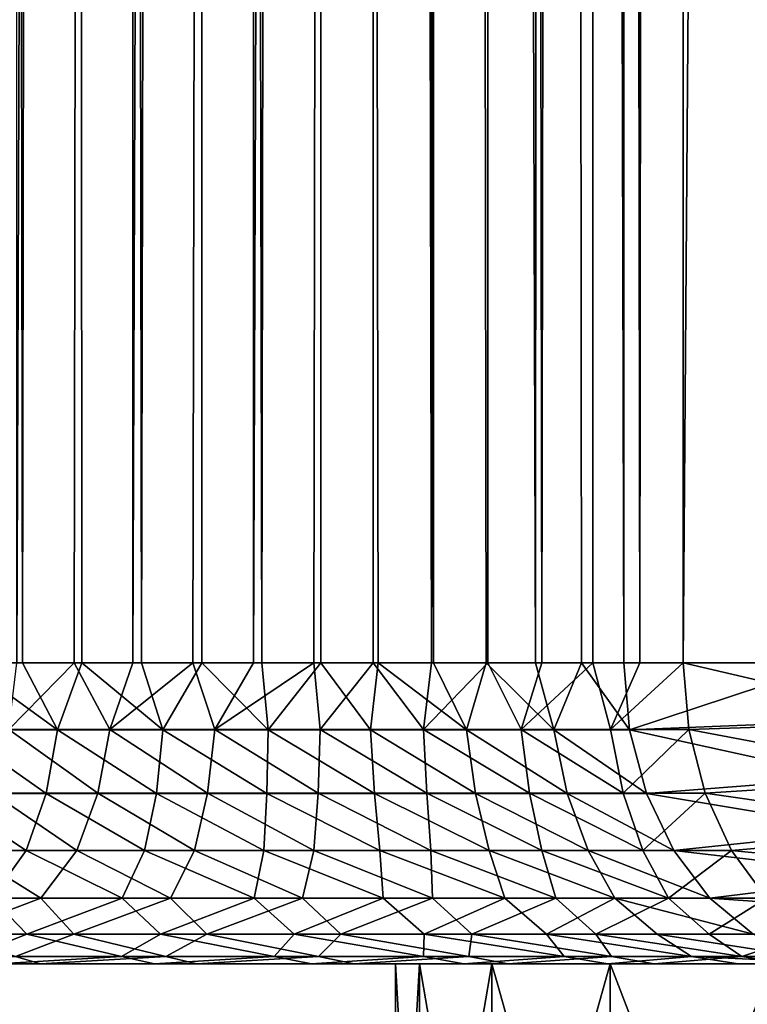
# Model space of a CAD drawing. Header units: millimetres. Extents: x -272 to -228, y -64 to 39.
# Tile 17 of 245: x -254.22 to -253.02, y -61.57 to -59.93. Entities that reach past the tile are written whole.
import ezdxf

# ---------------------------------------------------------------- set-up
doc = ezdxf.new("R2010")
doc.units = ezdxf.units.MM
doc.header["$LTSCALE"] = 26.699852
for name, color, linetype in [('129', 7, 'CONTINUOUS'), ('130', 7, 'CONTINUOUS'), ('137', 7, 'CONTINUOUS'), ('138', 7, 'CONTINUOUS'), ('242', 7, 'CONTINUOUS'), ('243', 7, 'CONTINUOUS'), ('253', 7, 'CONTINUOUS'), ('254', 7, 'CONTINUOUS'), ('393', 7, 'CONTINUOUS'), ('395', 7, 'CONTINUOUS')]:
    doc.layers.add(name, color=color, linetype=linetype)

msp = doc.modelspace()

# ---------------------------------------------------------------- linework, layer by layer
at = {"layer": '129', "color": 31, "linetype": 'Continuous', "true_color": 0xffba99}
for points in [[(-252.1308, -61.5, 8.4582), (-254.8759, -61.5, 4.3382), (-252.3747, -61.5, 8.0849), (-252.1308, -61.5, 8.4582)], [(-254.8759, -61.5, 4.3382), (-252.1308, -61.5, 8.4582), (-254.0001, -61.5, 8.7256), (-254.8759, -61.5, 4.3382)], [(-252.3747, -61.5, 8.0849), (-254.8759, -61.5, 4.3382), (-252.5538, -61.5, 7.6765), (-252.3747, -61.5, 8.0849)], [(-252.5538, -61.5, 7.6765), (-254.8759, -61.5, 4.3382), (-252.6632, -61.5, 7.2442), (-252.5538, -61.5, 7.6765)], [(-252.6632, -61.5, 7.2442), (-254.8759, -61.5, 4.3382), (-252.7, -61.5, 6.8), (-252.6632, -61.5, 7.2442)], [(-252.7, -61.5, 6.8), (-254.8759, -61.5, 4.3382), (-252.6632, -61.5, 6.3558), (-252.7, -61.5, 6.8)], [(-252.6632, -61.5, 6.3558), (-254.8759, -61.5, 4.3382), (-254.6696, -61.5, 4.4983), (-252.6632, -61.5, 6.3558)], [(-254.2602, -61.5, 8.7522), (-254.8759, -61.5, 4.3382), (-254.0001, -61.5, 8.7256), (-254.2602, -61.5, 8.7522)], [(-252.5538, -61.5, 5.9235), (-252.6632, -61.5, 6.3558), (-254.6696, -61.5, 4.4983), (-252.5538, -61.5, 5.9235)], [(-254.4378, -61.5, 4.6205), (-252.5538, -61.5, 5.9235), (-254.6696, -61.5, 4.4983), (-254.4378, -61.5, 4.6205)], [(-252.3747, -61.5, 5.5151), (-252.5538, -61.5, 5.9235), (-254.4378, -61.5, 4.6205), (-252.3747, -61.5, 5.5151)], [(-254.1889, -61.5, 4.7005), (-252.3747, -61.5, 5.5151), (-254.4378, -61.5, 4.6205), (-254.1889, -61.5, 4.7005)], [(-252.1308, -61.5, 5.1418), (-252.3747, -61.5, 5.5151), (-254.1889, -61.5, 4.7005), (-252.1308, -61.5, 5.1418)], [(-253.9297, -61.5, 4.736), (-252.1308, -61.5, 5.1418), (-254.1889, -61.5, 4.7005), (-253.9297, -61.5, 4.736)], [(-252.1308, -61.5, 8.4582), (-251.8288, -61.5, 8.7864), (-254.0001, -61.5, 8.7256), (-252.1308, -61.5, 8.4582)], [(-254.0001, -61.5, 8.7256), (-251.8288, -61.5, 8.7864), (-253.7395, -61.5, 8.7447), (-254.0001, -61.5, 8.7256)], [(-251.8288, -61.5, 4.8136), (-252.1308, -61.5, 5.1418), (-253.9297, -61.5, 4.736), (-251.8288, -61.5, 4.8136)], [(-253.6682, -61.5, 4.7259), (-251.8288, -61.5, 4.8136), (-253.9297, -61.5, 4.736), (-253.6682, -61.5, 4.7259)], [(-253.7395, -61.5, 8.7447), (-251.8288, -61.5, 8.7864), (-253.4862, -61.5, 8.8086), (-253.7395, -61.5, 8.7447)], [(-253.4127, -61.5, 4.6706), (-251.8288, -61.5, 4.8136), (-253.6682, -61.5, 4.7259), (-253.4127, -61.5, 4.6706)], [(-251.8288, -61.5, 8.7864), (-251.4769, -61.5, 9.0603), (-253.4862, -61.5, 8.8086), (-251.8288, -61.5, 8.7864)], [(-253.4862, -61.5, 8.8086), (-251.4769, -61.5, 9.0603), (-253.2473, -61.5, 8.9158), (-253.4862, -61.5, 8.8086)], [(-253.1704, -61.5, 4.5716), (-251.8288, -61.5, 4.8136), (-253.4127, -61.5, 4.6706), (-253.1704, -61.5, 4.5716)], [(-253.2473, -61.5, 8.9158), (-251.4769, -61.5, 9.0603), (-253.0311, -61.5, 9.0625), (-253.2473, -61.5, 8.9158)], [(-251.4769, -61.5, 4.5397), (-251.8288, -61.5, 4.8136), (-253.1704, -61.5, 4.5716), (-251.4769, -61.5, 4.5397)], [(-252.9487, -61.5, 4.4318), (-251.4769, -61.5, 4.5397), (-253.1704, -61.5, 4.5716), (-252.9487, -61.5, 4.4318)], [(-251.4769, -61.5, 9.0603), (-251.0846, -61.5, 9.2726), (-253.0311, -61.5, 9.0625), (-251.4769, -61.5, 9.0603)], [(-253.0311, -61.5, 9.0625), (-251.0846, -61.5, 9.2726), (-252.8418, -61.5, 9.2468), (-253.0311, -61.5, 9.0625)]]:
    msp.add_3dface(points, dxfattribs=at)
at = {"layer": '130', "color": 31, "linetype": 'Continuous', "true_color": 0xffba99}
for points in [[(-253.2207, -4.5, 9.573), (-253.2207, -61, 9.573), (-252.8743, -61, 9.9306), (-253.2207, -4.5, 9.573)], [(-252.8743, -4.5, 9.9306), (-253.2207, -4.5, 9.573), (-252.8743, -61, 9.9306), (-252.8743, -4.5, 9.9306)], [(-253.122, -4.5, 3.9163), (-252.7109, -4.5, 3.5269), (-253.122, -61, 3.9163), (-253.122, -4.5, 3.9163)], [(-253.122, -61, 3.9163), (-252.7109, -4.5, 3.5269), (-252.7109, -61, 3.5269), (-253.122, -61, 3.9163)]]:
    msp.add_3dface(points, dxfattribs=at)
at = {"layer": '137', "color": 31, "linetype": 'Continuous', "true_color": 0xffba99}
for points in [[(-254.1236, -4.5, 9.2361), (-254.3183, -4.5, 9.285), (-254.219, -61, 9.2548), (-254.1236, -4.5, 9.2361)], [(-254.219, -61, 9.2548), (-254.3183, -4.5, 9.285), (-254.3147, -61, 9.2837), (-254.219, -61, 9.2548)], [(-254.1208, -61, 9.2357), (-254.1236, -4.5, 9.2361), (-254.219, -61, 9.2548), (-254.1208, -61, 9.2357)], [(-253.923, -4.5, 9.227), (-254.1236, -4.5, 9.2361), (-254.0212, -61, 9.2264), (-253.923, -4.5, 9.227)], [(-254.0212, -61, 9.2264), (-254.1236, -4.5, 9.2361), (-254.1208, -61, 9.2357), (-254.0212, -61, 9.2264)], [(-253.9211, -61, 9.2271), (-253.923, -4.5, 9.227), (-254.0212, -61, 9.2264), (-253.9211, -61, 9.2271)], [(-253.7247, -4.5, 9.2582), (-253.923, -4.5, 9.227), (-253.8217, -61, 9.2378), (-253.7247, -4.5, 9.2582)], [(-253.8217, -61, 9.2378), (-253.923, -4.5, 9.227), (-253.9211, -61, 9.2271), (-253.8217, -61, 9.2378)], [(-253.7239, -61, 9.2584), (-253.7247, -4.5, 9.2582), (-253.8217, -61, 9.2378), (-253.7239, -61, 9.2584)], [(-253.5366, -4.5, 9.3284), (-253.7247, -4.5, 9.2582), (-253.5366, -61, 9.3284), (-253.5366, -4.5, 9.3284)], [(-253.5366, -61, 9.3284), (-253.7247, -4.5, 9.2582), (-253.6286, -61, 9.2887), (-253.5366, -61, 9.3284)], [(-253.6286, -61, 9.2887), (-253.7247, -4.5, 9.2582), (-253.7239, -61, 9.2584), (-253.6286, -61, 9.2887)], [(-253.3663, -4.5, 9.4348), (-253.5366, -4.5, 9.3284), (-253.3671, -61, 9.4342), (-253.3663, -4.5, 9.4348)], [(-253.3671, -61, 9.4342), (-253.5366, -4.5, 9.3284), (-253.449, -61, 9.3772), (-253.3671, -61, 9.4342)], [(-253.449, -61, 9.3772), (-253.5366, -4.5, 9.3284), (-253.5366, -61, 9.3284), (-253.449, -61, 9.3772)], [(-253.2908, -61, 9.4995), (-253.3663, -4.5, 9.4348), (-253.3671, -61, 9.4342), (-253.2908, -61, 9.4995)], [(-253.2207, -61, 9.573), (-253.2207, -4.5, 9.573), (-253.3663, -4.5, 9.4348), (-253.2207, -61, 9.573)], [(-253.2207, -61, 9.573), (-253.3663, -4.5, 9.4348), (-253.2908, -61, 9.4995), (-253.2207, -61, 9.573)]]:
    msp.add_3dface(points, dxfattribs=at)
at = {"layer": '138', "color": 31, "linetype": 'Continuous', "true_color": 0xffba99}
for points in [[(-254.229, -4.5, 4.1658), (-254.0361, -4.5, 4.2215), (-254.2284, -61, 4.1661), (-254.229, -4.5, 4.1658)], [(-254.2284, -61, 4.1661), (-254.0361, -4.5, 4.2215), (-254.1335, -61, 4.1987), (-254.2284, -61, 4.1661)], [(-254.1335, -61, 4.1987), (-254.0361, -4.5, 4.2215), (-254.0358, -61, 4.2216), (-254.1335, -61, 4.1987)], [(-254.0361, -4.5, 4.2215), (-253.8359, -4.5, 4.2375), (-254.0358, -61, 4.2216), (-254.0361, -4.5, 4.2215)], [(-254.0358, -61, 4.2216), (-253.8359, -4.5, 4.2375), (-253.9362, -61, 4.2346), (-254.0358, -61, 4.2216)], [(-253.9362, -61, 4.2346), (-253.8359, -4.5, 4.2375), (-253.8358, -61, 4.2375), (-253.9362, -61, 4.2346)], [(-253.8359, -4.5, 4.2375), (-253.6366, -4.5, 4.2133), (-253.8358, -61, 4.2375), (-253.8359, -4.5, 4.2375)], [(-253.8358, -61, 4.2375), (-253.6366, -4.5, 4.2133), (-253.7356, -61, 4.2304), (-253.8358, -61, 4.2375)], [(-253.7356, -61, 4.2304), (-253.6366, -4.5, 4.2133), (-253.6367, -61, 4.2133), (-253.7356, -61, 4.2304)], [(-253.6367, -61, 4.2133), (-253.6366, -4.5, 4.2133), (-253.5401, -61, 4.1864), (-253.6367, -61, 4.2133)], [(-253.6366, -4.5, 4.2133), (-253.4462, -4.5, 4.1497), (-253.5401, -61, 4.1864), (-253.6366, -4.5, 4.2133)], [(-253.5401, -61, 4.1864), (-253.4462, -4.5, 4.1497), (-253.4466, -61, 4.1498), (-253.5401, -61, 4.1864)], [(-253.4466, -61, 4.1498), (-253.4462, -4.5, 4.1497), (-253.357, -61, 4.104), (-253.4466, -61, 4.1498)], [(-253.4462, -4.5, 4.1497), (-253.2723, -4.5, 4.0493), (-253.357, -61, 4.104), (-253.4462, -4.5, 4.1497)], [(-253.357, -61, 4.104), (-253.2723, -4.5, 4.0493), (-253.2724, -61, 4.0494), (-253.357, -61, 4.104)], [(-253.2724, -61, 4.0494), (-253.2723, -4.5, 4.0493), (-253.1942, -61, 3.9869), (-253.2724, -61, 4.0494)], [(-253.2723, -4.5, 4.0493), (-253.122, -4.5, 3.9163), (-253.1942, -61, 3.9869), (-253.2723, -4.5, 4.0493)], [(-253.122, -4.5, 3.9163), (-253.122, -61, 3.9163), (-253.1942, -61, 3.9869), (-253.122, -4.5, 3.9163)]]:
    msp.add_3dface(points, dxfattribs=at)
at = {"layer": '242', "color": 31, "linetype": 'Continuous', "true_color": 0xffba99}
for points in [[(-254.2284, -61, 4.1661), (-254.1335, -61, 4.1987), (-254.2416, -61.1107, 4.1741), (-254.2284, -61, 4.1661)], [(-254.2416, -61.1107, 4.1741), (-254.1335, -61, 4.1987), (-254.074, -61.1107, 4.2265), (-254.2416, -61.1107, 4.1741)], [(-254.1335, -61, 4.1987), (-254.0358, -61, 4.2216), (-254.074, -61.1107, 4.2265), (-254.1335, -61, 4.1987)], [(-254.0358, -61, 4.2216), (-253.9362, -61, 4.2346), (-254.074, -61.1107, 4.2265), (-254.0358, -61, 4.2216)], [(-254.074, -61.1107, 4.2265), (-253.9362, -61, 4.2346), (-253.9, -61.1107, 4.2492), (-254.074, -61.1107, 4.2265)], [(-253.9362, -61, 4.2346), (-253.8358, -61, 4.2375), (-253.9, -61.1107, 4.2492), (-253.9362, -61, 4.2346)], [(-253.8358, -61, 4.2375), (-253.7356, -61, 4.2304), (-253.9, -61.1107, 4.2492), (-253.8358, -61, 4.2375)], [(-253.9, -61.1107, 4.2492), (-253.7356, -61, 4.2304), (-253.7246, -61.1107, 4.2415), (-253.9, -61.1107, 4.2492)], [(-253.7356, -61, 4.2304), (-253.6367, -61, 4.2133), (-253.7246, -61.1107, 4.2415), (-253.7356, -61, 4.2304)], [(-253.7246, -61.1107, 4.2415), (-253.6367, -61, 4.2133), (-253.5532, -61.1107, 4.2037), (-253.7246, -61.1107, 4.2415)], [(-253.6367, -61, 4.2133), (-253.5401, -61, 4.1864), (-253.5532, -61.1107, 4.2037), (-253.6367, -61, 4.2133)], [(-253.5401, -61, 4.1864), (-253.4466, -61, 4.1498), (-253.5532, -61.1107, 4.2037), (-253.5401, -61, 4.1864)], [(-253.5532, -61.1107, 4.2037), (-253.4466, -61, 4.1498), (-253.391, -61.1107, 4.1368), (-253.5532, -61.1107, 4.2037)], [(-253.4466, -61, 4.1498), (-253.357, -61, 4.104), (-253.391, -61.1107, 4.1368), (-253.4466, -61, 4.1498)], [(-253.357, -61, 4.104), (-253.2724, -61, 4.0494), (-253.391, -61.1107, 4.1368), (-253.357, -61, 4.104)], [(-253.391, -61.1107, 4.1368), (-253.2724, -61, 4.0494), (-253.2427, -61.1107, 4.0428), (-253.391, -61.1107, 4.1368)], [(-253.2724, -61, 4.0494), (-253.1942, -61, 3.9869), (-253.2427, -61.1107, 4.0428), (-253.2724, -61, 4.0494)], [(-253.1942, -61, 3.9869), (-253.122, -61, 3.9163), (-253.2427, -61.1107, 4.0428), (-253.1942, -61, 3.9869)], [(-253.2427, -61.1107, 4.0428), (-253.122, -61, 3.9163), (-253.1128, -61.1107, 3.9247), (-253.2427, -61.1107, 4.0428)], [(-254.2687, -61.2165, 4.2028), (-254.2416, -61.1107, 4.1741), (-254.0938, -61.2165, 4.2599), (-254.2687, -61.2165, 4.2028)], [(-254.2416, -61.1107, 4.1741), (-254.074, -61.1107, 4.2265), (-254.0938, -61.2165, 4.2599), (-254.2416, -61.1107, 4.1741)], [(-254.0938, -61.2165, 4.2599), (-254.074, -61.1107, 4.2265), (-253.9117, -61.2165, 4.2856), (-254.0938, -61.2165, 4.2599)], [(-254.074, -61.1107, 4.2265), (-253.9, -61.1107, 4.2492), (-253.9117, -61.2165, 4.2856), (-254.074, -61.1107, 4.2265)], [(-253.9117, -61.2165, 4.2856), (-253.9, -61.1107, 4.2492), (-253.7279, -61.2165, 4.2792), (-253.9117, -61.2165, 4.2856)], [(-253.9, -61.1107, 4.2492), (-253.7246, -61.1107, 4.2415), (-253.7279, -61.2165, 4.2792), (-253.9, -61.1107, 4.2492)], [(-253.7279, -61.2165, 4.2792), (-253.7246, -61.1107, 4.2415), (-253.548, -61.2165, 4.2407), (-253.7279, -61.2165, 4.2792)], [(-253.7246, -61.1107, 4.2415), (-253.5532, -61.1107, 4.2037), (-253.548, -61.2165, 4.2407), (-253.7246, -61.1107, 4.2415)], [(-253.5532, -61.1107, 4.2037), (-253.391, -61.1107, 4.1368), (-253.3776, -61.2165, 4.1714), (-253.5532, -61.1107, 4.2037)], [(-253.548, -61.2165, 4.2407), (-253.5532, -61.1107, 4.2037), (-253.3776, -61.2165, 4.1714), (-253.548, -61.2165, 4.2407)], [(-253.391, -61.1107, 4.1368), (-253.2427, -61.1107, 4.0428), (-253.2219, -61.2165, 4.0734), (-253.391, -61.1107, 4.1368)], [(-253.3776, -61.2165, 4.1714), (-253.391, -61.1107, 4.1368), (-253.2219, -61.2165, 4.0734), (-253.3776, -61.2165, 4.1714)], [(-253.2427, -61.1107, 4.0428), (-253.1128, -61.1107, 3.9247), (-253.2219, -61.2165, 4.0734), (-253.2427, -61.1107, 4.0428)], [(-253.1128, -61.1107, 3.9247), (-253.0857, -61.2165, 3.9497), (-253.2219, -61.2165, 4.0734), (-253.1128, -61.1107, 3.9247)], [(-254.3158, -61.3115, 4.247), (-254.2687, -61.2165, 4.2028), (-254.1289, -61.3115, 4.3127), (-254.3158, -61.3115, 4.247)], [(-254.2687, -61.2165, 4.2028), (-254.0938, -61.2165, 4.2599), (-254.1289, -61.3115, 4.3127), (-254.2687, -61.2165, 4.2028)], [(-254.1289, -61.3115, 4.3127), (-254.0938, -61.2165, 4.2599), (-253.9333, -61.3115, 4.344), (-254.1289, -61.3115, 4.3127)], [(-254.0938, -61.2165, 4.2599), (-253.9117, -61.2165, 4.2856), (-253.9333, -61.3115, 4.344), (-254.0938, -61.2165, 4.2599)], [(-253.9333, -61.3115, 4.344), (-253.9117, -61.2165, 4.2856), (-253.7353, -61.3115, 4.34), (-253.9333, -61.3115, 4.344)], [(-253.9117, -61.2165, 4.2856), (-253.7279, -61.2165, 4.2792), (-253.7353, -61.3115, 4.34), (-253.9117, -61.2165, 4.2856)], [(-253.7353, -61.3115, 4.34), (-253.7279, -61.2165, 4.2792), (-253.5411, -61.3115, 4.3008), (-253.7353, -61.3115, 4.34)], [(-253.7279, -61.2165, 4.2792), (-253.548, -61.2165, 4.2407), (-253.5411, -61.3115, 4.3008), (-253.7279, -61.2165, 4.2792)], [(-253.548, -61.2165, 4.2407), (-253.3776, -61.2165, 4.1714), (-253.357, -61.3115, 4.2277), (-253.548, -61.2165, 4.2407)], [(-253.5411, -61.3115, 4.3008), (-253.548, -61.2165, 4.2407), (-253.357, -61.3115, 4.2277), (-253.5411, -61.3115, 4.3008)], [(-253.3776, -61.2165, 4.1714), (-253.2219, -61.2165, 4.0734), (-253.1889, -61.3115, 4.1231), (-253.3776, -61.2165, 4.1714)], [(-253.357, -61.3115, 4.2277), (-253.3776, -61.2165, 4.1714), (-253.1889, -61.3115, 4.1231), (-253.357, -61.3115, 4.2277)], [(-253.2219, -61.2165, 4.0734), (-253.0857, -61.2165, 3.9497), (-253.1889, -61.3115, 4.1231), (-253.2219, -61.2165, 4.0734)], [(-253.0857, -61.2165, 3.9497), (-253.042, -61.3115, 3.9902), (-253.1889, -61.3115, 4.1231), (-253.0857, -61.2165, 3.9497)], [(-254.3922, -61.3908, 4.2982), (-254.3158, -61.3115, 4.247), (-254.1884, -61.3908, 4.3786), (-254.3922, -61.3908, 4.2982)], [(-254.3158, -61.3115, 4.247), (-254.1289, -61.3115, 4.3127), (-254.1884, -61.3908, 4.3786), (-254.3158, -61.3115, 4.247)], [(-254.1884, -61.3908, 4.3786), (-254.1289, -61.3115, 4.3127), (-253.9732, -61.3908, 4.4201), (-254.1884, -61.3908, 4.3786)], [(-254.1289, -61.3115, 4.3127), (-253.9333, -61.3115, 4.344), (-253.9732, -61.3908, 4.4201), (-254.1289, -61.3115, 4.3127)], [(-253.9732, -61.3908, 4.4201), (-253.9333, -61.3115, 4.344), (-253.7541, -61.3908, 4.4214), (-253.9732, -61.3908, 4.4201)], [(-253.9333, -61.3115, 4.344), (-253.7353, -61.3115, 4.34), (-253.7541, -61.3908, 4.4214), (-253.9333, -61.3115, 4.344)], [(-253.7541, -61.3908, 4.4214), (-253.7353, -61.3115, 4.34), (-253.5385, -61.3908, 4.3825), (-253.7541, -61.3908, 4.4214)], [(-253.7353, -61.3115, 4.34), (-253.5411, -61.3115, 4.3008), (-253.5385, -61.3908, 4.3825), (-253.7353, -61.3115, 4.34)], [(-253.5411, -61.3115, 4.3008), (-253.357, -61.3115, 4.2277), (-253.3337, -61.3908, 4.3046), (-253.5411, -61.3115, 4.3008)], [(-253.5385, -61.3908, 4.3825), (-253.5411, -61.3115, 4.3008), (-253.3337, -61.3908, 4.3046), (-253.5385, -61.3908, 4.3825)], [(-253.357, -61.3115, 4.2277), (-253.1889, -61.3115, 4.1231), (-253.1467, -61.3908, 4.1905), (-253.357, -61.3115, 4.2277)], [(-253.3337, -61.3908, 4.3046), (-253.357, -61.3115, 4.2277), (-253.1467, -61.3908, 4.1905), (-253.3337, -61.3908, 4.3046)], [(-253.1889, -61.3115, 4.1231), (-253.042, -61.3115, 3.9902), (-253.1467, -61.3908, 4.1905), (-253.1889, -61.3115, 4.1231)], [(-253.042, -61.3115, 3.9902), (-252.9838, -61.3908, 4.0439), (-253.1467, -61.3908, 4.1905), (-253.042, -61.3115, 3.9902)], [(-254.3922, -61.3908, 4.2982), (-254.1884, -61.3908, 4.3786), (-254.3465, -61.4504, 4.4235), (-254.3922, -61.3908, 4.2982)], [(-254.3465, -61.4504, 4.4235), (-254.1884, -61.3908, 4.3786), (-254.134, -61.4504, 4.4904), (-254.3465, -61.4504, 4.4235)], [(-254.1884, -61.3908, 4.3786), (-253.9732, -61.3908, 4.4201), (-254.134, -61.4504, 4.4904), (-254.1884, -61.3908, 4.3786)], [(-254.134, -61.4504, 4.4904), (-253.9732, -61.3908, 4.4201), (-253.9132, -61.4504, 4.5195), (-254.134, -61.4504, 4.4904)], [(-253.9732, -61.3908, 4.4201), (-253.7541, -61.3908, 4.4214), (-253.9132, -61.4504, 4.5195), (-253.9732, -61.3908, 4.4201)], [(-253.9132, -61.4504, 4.5195), (-253.7541, -61.3908, 4.4214), (-253.6906, -61.4504, 4.5099), (-253.9132, -61.4504, 4.5195)], [(-253.7541, -61.3908, 4.4214), (-253.5385, -61.3908, 4.3825), (-253.6906, -61.4504, 4.5099), (-253.7541, -61.3908, 4.4214)], [(-253.6906, -61.4504, 4.5099), (-253.5385, -61.3908, 4.3825), (-253.4731, -61.4504, 4.4621), (-253.6906, -61.4504, 4.5099)], [(-253.5385, -61.3908, 4.3825), (-253.3337, -61.3908, 4.3046), (-253.4731, -61.4504, 4.4621), (-253.5385, -61.3908, 4.3825)], [(-253.4731, -61.4504, 4.4621), (-253.3337, -61.3908, 4.3046), (-253.2671, -61.4504, 4.3773), (-253.4731, -61.4504, 4.4621)], [(-253.3337, -61.3908, 4.3046), (-253.1467, -61.3908, 4.1905), (-253.2671, -61.4504, 4.3773), (-253.3337, -61.3908, 4.3046)], [(-253.2671, -61.4504, 4.3773), (-253.1467, -61.3908, 4.1905), (-253.0789, -61.4504, 4.2582), (-253.2671, -61.4504, 4.3773)], [(-253.1467, -61.3908, 4.1905), (-252.9838, -61.3908, 4.0439), (-253.0789, -61.4504, 4.2582), (-253.1467, -61.3908, 4.1905)], [(-252.9838, -61.3908, 4.0439), (-252.9141, -61.4504, 4.1083), (-253.0789, -61.4504, 4.2582), (-252.9838, -61.3908, 4.0439)], [(-254.2309, -61.4875, 4.5751), (-254.3465, -61.4504, 4.4235), (-254.134, -61.4504, 4.4904), (-254.2309, -61.4875, 4.5751)], [(-253.9813, -61.4875, 4.6209), (-254.2309, -61.4875, 4.5751), (-254.134, -61.4504, 4.4904), (-253.9813, -61.4875, 4.6209)], [(-253.9813, -61.4875, 4.6209), (-254.134, -61.4504, 4.4904), (-253.9132, -61.4504, 4.5195), (-253.9813, -61.4875, 4.6209)], [(-253.7275, -61.4875, 4.6205), (-253.9813, -61.4875, 4.6209), (-253.9132, -61.4504, 4.5195), (-253.7275, -61.4875, 4.6205)], [(-253.7275, -61.4875, 4.6205), (-253.9132, -61.4504, 4.5195), (-253.6906, -61.4504, 4.5099), (-253.7275, -61.4875, 4.6205)], [(-253.478, -61.4875, 4.5739), (-253.7275, -61.4875, 4.6205), (-253.6906, -61.4504, 4.5099), (-253.478, -61.4875, 4.5739)], [(-253.478, -61.4875, 4.5739), (-253.6906, -61.4504, 4.5099), (-253.4731, -61.4504, 4.4621), (-253.478, -61.4875, 4.5739)], [(-253.2412, -61.4875, 4.4827), (-253.478, -61.4875, 4.5739), (-253.4731, -61.4504, 4.4621), (-253.2412, -61.4875, 4.4827)], [(-253.2412, -61.4875, 4.4827), (-253.4731, -61.4504, 4.4621), (-253.2671, -61.4504, 4.3773), (-253.2412, -61.4875, 4.4827)], [(-253.0249, -61.4875, 4.35), (-253.2412, -61.4875, 4.4827), (-253.2671, -61.4504, 4.3773), (-253.0249, -61.4875, 4.35)], [(-253.0249, -61.4875, 4.35), (-253.2671, -61.4504, 4.3773), (-253.0789, -61.4504, 4.2582), (-253.0249, -61.4875, 4.35)], [(-252.9141, -61.4504, 4.1083), (-253.0249, -61.4875, 4.35), (-253.0789, -61.4504, 4.2582), (-252.9141, -61.4504, 4.1083)], [(-252.8364, -61.4875, 4.1801), (-253.0249, -61.4875, 4.35), (-252.9141, -61.4504, 4.1083), (-252.8364, -61.4875, 4.1801)], [(-254.1889, -61.5, 4.7005), (-254.4378, -61.5, 4.6205), (-254.2309, -61.4875, 4.5751), (-254.1889, -61.5, 4.7005)], [(-253.9813, -61.4875, 4.6209), (-254.1889, -61.5, 4.7005), (-254.2309, -61.4875, 4.5751), (-253.9813, -61.4875, 4.6209)], [(-253.9297, -61.5, 4.736), (-254.1889, -61.5, 4.7005), (-253.9813, -61.4875, 4.6209), (-253.9297, -61.5, 4.736)], [(-253.7275, -61.4875, 4.6205), (-253.9297, -61.5, 4.736), (-253.9813, -61.4875, 4.6209), (-253.7275, -61.4875, 4.6205)], [(-253.6682, -61.5, 4.7259), (-253.9297, -61.5, 4.736), (-253.7275, -61.4875, 4.6205), (-253.6682, -61.5, 4.7259)], [(-253.478, -61.4875, 4.5739), (-253.6682, -61.5, 4.7259), (-253.7275, -61.4875, 4.6205), (-253.478, -61.4875, 4.5739)], [(-253.4127, -61.5, 4.6706), (-253.6682, -61.5, 4.7259), (-253.478, -61.4875, 4.5739), (-253.4127, -61.5, 4.6706)], [(-253.2412, -61.4875, 4.4827), (-253.4127, -61.5, 4.6706), (-253.478, -61.4875, 4.5739), (-253.2412, -61.4875, 4.4827)], [(-253.1704, -61.5, 4.5716), (-253.4127, -61.5, 4.6706), (-253.2412, -61.4875, 4.4827), (-253.1704, -61.5, 4.5716)], [(-253.0249, -61.4875, 4.35), (-253.1704, -61.5, 4.5716), (-253.2412, -61.4875, 4.4827), (-253.0249, -61.4875, 4.35)], [(-252.9487, -61.5, 4.4318), (-253.1704, -61.5, 4.5716), (-253.0249, -61.4875, 4.35), (-252.9487, -61.5, 4.4318)], [(-252.8364, -61.4875, 4.1801), (-252.9487, -61.5, 4.4318), (-253.0249, -61.4875, 4.35), (-252.8364, -61.4875, 4.1801)]]:
    msp.add_3dface(points, dxfattribs=at)
at = {"layer": '243', "color": 31, "linetype": 'Continuous', "true_color": 0xffba99}
for points in [[(-253.122, -61, 3.9163), (-252.7109, -61, 3.5269), (-252.7048, -61.0975, 3.5343), (-253.122, -61, 3.9163)], [(-253.1128, -61.1107, 3.9247), (-253.122, -61, 3.9163), (-252.7048, -61.0975, 3.5343), (-253.1128, -61.1107, 3.9247)], [(-253.1128, -61.1107, 3.9247), (-252.7048, -61.0975, 3.5343), (-252.6867, -61.1913, 3.5562), (-253.1128, -61.1107, 3.9247)], [(-253.0857, -61.2165, 3.9497), (-253.1128, -61.1107, 3.9247), (-252.6867, -61.1913, 3.5562), (-253.0857, -61.2165, 3.9497)], [(-253.0857, -61.2165, 3.9497), (-252.6867, -61.1913, 3.5562), (-252.6572, -61.2778, 3.5918), (-253.0857, -61.2165, 3.9497)], [(-253.042, -61.3115, 3.9902), (-253.0857, -61.2165, 3.9497), (-252.6572, -61.2778, 3.5918), (-253.042, -61.3115, 3.9902)], [(-253.042, -61.3115, 3.9902), (-252.6572, -61.2778, 3.5918), (-252.6175, -61.3536, 3.6397), (-253.042, -61.3115, 3.9902)], [(-252.9838, -61.3908, 4.0439), (-253.042, -61.3115, 3.9902), (-252.6175, -61.3536, 3.6397), (-252.9838, -61.3908, 4.0439)]]:
    msp.add_3dface(points, dxfattribs=at)
at = {"layer": '253', "color": 31, "linetype": 'Continuous', "true_color": 0xffba99}
for points in [[(-252.8743, -61, 9.9306), (-253.2207, -61, 9.573), (-253.2112, -61.1113, 9.5648), (-252.8743, -61, 9.9306)], [(-252.8678, -61.0975, 9.9235), (-252.8743, -61, 9.9306), (-253.2112, -61.1113, 9.5648), (-252.8678, -61.0975, 9.9235)], [(-252.8486, -61.1913, 9.9026), (-252.8678, -61.0975, 9.9235), (-253.2112, -61.1113, 9.5648), (-252.8486, -61.1913, 9.9026)], [(-253.1831, -61.217, 9.5407), (-252.8486, -61.1913, 9.9026), (-253.2112, -61.1113, 9.5648), (-253.1831, -61.217, 9.5407)], [(-252.8173, -61.2778, 9.8685), (-252.8486, -61.1913, 9.9026), (-253.1831, -61.217, 9.5407), (-252.8173, -61.2778, 9.8685)], [(-253.1379, -61.3119, 9.5017), (-252.8173, -61.2778, 9.8685), (-253.1831, -61.217, 9.5407), (-253.1379, -61.3119, 9.5017)], [(-252.7753, -61.3536, 9.8227), (-252.8173, -61.2778, 9.8685), (-253.1379, -61.3119, 9.5017), (-252.7753, -61.3536, 9.8227)], [(-253.0778, -61.3911, 9.45), (-252.7753, -61.3536, 9.8227), (-253.1379, -61.3119, 9.5017), (-253.0778, -61.3911, 9.45)], [(-252.724, -61.4157, 9.7669), (-252.7753, -61.3536, 9.8227), (-253.0778, -61.3911, 9.45), (-252.724, -61.4157, 9.7669)], [(-253.0059, -61.4507, 9.3881), (-252.724, -61.4157, 9.7669), (-253.0778, -61.3911, 9.45), (-253.0059, -61.4507, 9.3881)]]:
    msp.add_3dface(points, dxfattribs=at)
at = {"layer": '254', "color": 31, "linetype": 'Continuous', "true_color": 0xffba99}
for points in [[(-254.1611, -61.1113, 9.2295), (-254.3147, -61, 9.2837), (-254.3303, -61.1113, 9.276), (-254.1611, -61.1113, 9.2295)], [(-254.219, -61, 9.2548), (-254.3147, -61, 9.2837), (-254.1611, -61.1113, 9.2295), (-254.219, -61, 9.2548)], [(-254.1208, -61, 9.2357), (-254.219, -61, 9.2548), (-254.1611, -61.1113, 9.2295), (-254.1208, -61, 9.2357)], [(-253.9863, -61.1113, 9.213), (-254.1208, -61, 9.2357), (-254.1611, -61.1113, 9.2295), (-253.9863, -61.1113, 9.213)], [(-254.0212, -61, 9.2264), (-254.1208, -61, 9.2357), (-253.9863, -61.1113, 9.213), (-254.0212, -61, 9.2264)], [(-253.9211, -61, 9.2271), (-254.0212, -61, 9.2264), (-253.9863, -61.1113, 9.213), (-253.9211, -61, 9.2271)], [(-253.8114, -61.1113, 9.2268), (-253.9211, -61, 9.2271), (-253.9863, -61.1113, 9.213), (-253.8114, -61.1113, 9.2268)], [(-253.8217, -61, 9.2378), (-253.9211, -61, 9.2271), (-253.8114, -61.1113, 9.2268), (-253.8217, -61, 9.2378)], [(-253.7239, -61, 9.2584), (-253.8217, -61, 9.2378), (-253.8114, -61.1113, 9.2268), (-253.7239, -61, 9.2584)], [(-253.6415, -61.1113, 9.2707), (-253.7239, -61, 9.2584), (-253.8114, -61.1113, 9.2268), (-253.6415, -61.1113, 9.2707)], [(-253.6286, -61, 9.2887), (-253.7239, -61, 9.2584), (-253.6415, -61.1113, 9.2707), (-253.6286, -61, 9.2887)], [(-253.4817, -61.1113, 9.3432), (-253.6286, -61, 9.2887), (-253.6415, -61.1113, 9.2707), (-253.4817, -61.1113, 9.3432)], [(-253.5366, -61, 9.3284), (-253.6286, -61, 9.2887), (-253.4817, -61.1113, 9.3432), (-253.5366, -61, 9.3284)], [(-253.449, -61, 9.3772), (-253.5366, -61, 9.3284), (-253.4817, -61.1113, 9.3432), (-253.449, -61, 9.3772)], [(-253.3368, -61.1113, 9.4423), (-253.449, -61, 9.3772), (-253.4817, -61.1113, 9.3432), (-253.3368, -61.1113, 9.4423)], [(-253.3671, -61, 9.4342), (-253.449, -61, 9.3772), (-253.3368, -61.1113, 9.4423), (-253.3671, -61, 9.4342)], [(-253.2908, -61, 9.4995), (-253.3671, -61, 9.4342), (-253.3368, -61.1113, 9.4423), (-253.2908, -61, 9.4995)], [(-253.2112, -61.1113, 9.5648), (-253.2908, -61, 9.4995), (-253.3368, -61.1113, 9.4423), (-253.2112, -61.1113, 9.5648)], [(-253.2207, -61, 9.573), (-253.2908, -61, 9.4995), (-253.2112, -61.1113, 9.5648), (-253.2207, -61, 9.573)], [(-254.1797, -61.217, 9.1954), (-254.3303, -61.1113, 9.276), (-254.3564, -61.217, 9.2463), (-254.1797, -61.217, 9.1954)], [(-254.1611, -61.1113, 9.2295), (-254.3303, -61.1113, 9.276), (-254.1797, -61.217, 9.1954), (-254.1611, -61.1113, 9.2295)], [(-253.9968, -61.217, 9.1761), (-254.1611, -61.1113, 9.2295), (-254.1797, -61.217, 9.1954), (-253.9968, -61.217, 9.1761)], [(-253.9863, -61.1113, 9.213), (-254.1611, -61.1113, 9.2295), (-253.9968, -61.217, 9.1761), (-253.9863, -61.1113, 9.213)], [(-253.8133, -61.217, 9.189), (-253.9863, -61.1113, 9.213), (-253.9968, -61.217, 9.1761), (-253.8133, -61.217, 9.189)], [(-253.8114, -61.1113, 9.2268), (-253.9863, -61.1113, 9.213), (-253.8133, -61.217, 9.189), (-253.8114, -61.1113, 9.2268)], [(-253.6349, -61.217, 9.2338), (-253.8114, -61.1113, 9.2268), (-253.8133, -61.217, 9.189), (-253.6349, -61.217, 9.2338)], [(-253.6415, -61.1113, 9.2707), (-253.8114, -61.1113, 9.2268), (-253.6349, -61.217, 9.2338), (-253.6415, -61.1113, 9.2707)], [(-253.4817, -61.1113, 9.3432), (-253.6415, -61.1113, 9.2707), (-253.467, -61.217, 9.309), (-253.4817, -61.1113, 9.3432)], [(-253.467, -61.217, 9.309), (-253.6415, -61.1113, 9.2707), (-253.6349, -61.217, 9.2338), (-253.467, -61.217, 9.309)], [(-253.3368, -61.1113, 9.4423), (-253.4817, -61.1113, 9.3432), (-253.3149, -61.217, 9.4123), (-253.3368, -61.1113, 9.4423)], [(-253.3149, -61.217, 9.4123), (-253.4817, -61.1113, 9.3432), (-253.467, -61.217, 9.309), (-253.3149, -61.217, 9.4123)], [(-253.1831, -61.217, 9.5407), (-253.2112, -61.1113, 9.5648), (-253.3368, -61.1113, 9.4423), (-253.1831, -61.217, 9.5407)], [(-253.1831, -61.217, 9.5407), (-253.3368, -61.1113, 9.4423), (-253.3149, -61.217, 9.4123), (-253.1831, -61.217, 9.5407)], [(-254.2129, -61.3119, 9.1413), (-254.3564, -61.217, 9.2463), (-254.402, -61.3119, 9.2003), (-254.2129, -61.3119, 9.1413)], [(-254.1797, -61.217, 9.1954), (-254.3564, -61.217, 9.2463), (-254.2129, -61.3119, 9.1413), (-254.1797, -61.217, 9.1954)], [(-254.0163, -61.3119, 9.1169), (-254.1797, -61.217, 9.1954), (-254.2129, -61.3119, 9.1413), (-254.0163, -61.3119, 9.1169)], [(-253.9968, -61.217, 9.1761), (-254.1797, -61.217, 9.1954), (-254.0163, -61.3119, 9.1169), (-253.9968, -61.217, 9.1761)], [(-253.8186, -61.3119, 9.1278), (-253.9968, -61.217, 9.1761), (-254.0163, -61.3119, 9.1169), (-253.8186, -61.3119, 9.1278)], [(-253.8133, -61.217, 9.189), (-253.9968, -61.217, 9.1761), (-253.8186, -61.3119, 9.1278), (-253.8133, -61.217, 9.189)], [(-253.6259, -61.3119, 9.1738), (-253.8133, -61.217, 9.189), (-253.8186, -61.3119, 9.1278), (-253.6259, -61.3119, 9.1738)], [(-253.6349, -61.217, 9.2338), (-253.8133, -61.217, 9.189), (-253.6259, -61.3119, 9.1738), (-253.6349, -61.217, 9.2338)], [(-253.467, -61.217, 9.309), (-253.6349, -61.217, 9.2338), (-253.4445, -61.3119, 9.2533), (-253.467, -61.217, 9.309)], [(-253.4445, -61.3119, 9.2533), (-253.6349, -61.217, 9.2338), (-253.6259, -61.3119, 9.1738), (-253.4445, -61.3119, 9.2533)], [(-253.3149, -61.217, 9.4123), (-253.467, -61.217, 9.309), (-253.2801, -61.3119, 9.3638), (-253.3149, -61.217, 9.4123)], [(-253.2801, -61.3119, 9.3638), (-253.467, -61.217, 9.309), (-253.4445, -61.3119, 9.2533), (-253.2801, -61.3119, 9.3638)], [(-253.1379, -61.3119, 9.5017), (-253.1831, -61.217, 9.5407), (-253.3149, -61.217, 9.4123), (-253.1379, -61.3119, 9.5017)], [(-253.1379, -61.3119, 9.5017), (-253.3149, -61.217, 9.4123), (-253.2801, -61.3119, 9.3638), (-253.1379, -61.3119, 9.5017)], [(-254.2129, -61.3119, 9.1413), (-254.402, -61.3119, 9.2003), (-254.27, -61.3911, 9.0733), (-254.2129, -61.3119, 9.1413)], [(-254.0536, -61.3911, 9.0393), (-254.2129, -61.3119, 9.1413), (-254.27, -61.3911, 9.0733), (-254.0536, -61.3911, 9.0393)], [(-254.0163, -61.3119, 9.1169), (-254.2129, -61.3119, 9.1413), (-254.0536, -61.3911, 9.0393), (-254.0163, -61.3119, 9.1169)], [(-253.8345, -61.3911, 9.0457), (-254.0163, -61.3119, 9.1169), (-254.0536, -61.3911, 9.0393), (-253.8345, -61.3911, 9.0457)], [(-253.8186, -61.3119, 9.1278), (-254.0163, -61.3119, 9.1169), (-253.8345, -61.3911, 9.0457), (-253.8186, -61.3119, 9.1278)], [(-253.6204, -61.3911, 9.0922), (-253.8186, -61.3119, 9.1278), (-253.8345, -61.3911, 9.0457), (-253.6204, -61.3911, 9.0922)], [(-253.6259, -61.3119, 9.1738), (-253.8186, -61.3119, 9.1278), (-253.6204, -61.3911, 9.0922), (-253.6259, -61.3119, 9.1738)], [(-253.4445, -61.3119, 9.2533), (-253.6259, -61.3119, 9.1738), (-253.4184, -61.3911, 9.1772), (-253.4445, -61.3119, 9.2533)], [(-253.4184, -61.3911, 9.1772), (-253.6259, -61.3119, 9.1738), (-253.6204, -61.3911, 9.0922), (-253.4184, -61.3911, 9.1772)], [(-253.2801, -61.3119, 9.3638), (-253.4445, -61.3119, 9.2533), (-253.2355, -61.3911, 9.2978), (-253.2801, -61.3119, 9.3638)], [(-253.2355, -61.3911, 9.2978), (-253.4445, -61.3119, 9.2533), (-253.4184, -61.3911, 9.1772), (-253.2355, -61.3911, 9.2978)], [(-253.0778, -61.3911, 9.45), (-253.1379, -61.3119, 9.5017), (-253.2801, -61.3119, 9.3638), (-253.0778, -61.3911, 9.45)], [(-253.0778, -61.3911, 9.45), (-253.2801, -61.3119, 9.3638), (-253.2355, -61.3911, 9.2978), (-253.0778, -61.3911, 9.45)], [(-254.2118, -61.4507, 8.9634), (-254.27, -61.3911, 9.0733), (-254.4266, -61.4507, 9.0228), (-254.2118, -61.4507, 8.9634)], [(-254.0536, -61.3911, 9.0393), (-254.27, -61.3911, 9.0733), (-254.2118, -61.4507, 8.9634), (-254.0536, -61.3911, 9.0393)], [(-253.9901, -61.4507, 8.9421), (-254.0536, -61.3911, 9.0393), (-254.2118, -61.4507, 8.9634), (-253.9901, -61.4507, 8.9421)], [(-253.8345, -61.3911, 9.0457), (-254.0536, -61.3911, 9.0393), (-253.9901, -61.4507, 8.9421), (-253.8345, -61.3911, 9.0457)], [(-253.768, -61.4507, 8.9594), (-253.8345, -61.3911, 9.0457), (-253.9901, -61.4507, 8.9421), (-253.768, -61.4507, 8.9594)], [(-253.6204, -61.3911, 9.0922), (-253.8345, -61.3911, 9.0457), (-253.768, -61.4507, 8.9594), (-253.6204, -61.3911, 9.0922)], [(-253.5522, -61.4507, 9.0149), (-253.6204, -61.3911, 9.0922), (-253.768, -61.4507, 8.9594), (-253.5522, -61.4507, 9.0149)], [(-253.4184, -61.3911, 9.1772), (-253.6204, -61.3911, 9.0922), (-253.5522, -61.4507, 9.0149), (-253.4184, -61.3911, 9.1772)], [(-253.3493, -61.4507, 9.1068), (-253.4184, -61.3911, 9.1772), (-253.5522, -61.4507, 9.0149), (-253.3493, -61.4507, 9.1068)], [(-253.2355, -61.3911, 9.2978), (-253.4184, -61.3911, 9.1772), (-253.3493, -61.4507, 9.1068), (-253.2355, -61.3911, 9.2978)], [(-253.1654, -61.4507, 9.2325), (-253.2355, -61.3911, 9.2978), (-253.3493, -61.4507, 9.1068), (-253.1654, -61.4507, 9.2325)], [(-253.0059, -61.4507, 9.3881), (-253.0778, -61.3911, 9.45), (-253.2355, -61.3911, 9.2978), (-253.0059, -61.4507, 9.3881)], [(-253.0059, -61.4507, 9.3881), (-253.2355, -61.3911, 9.2978), (-253.1654, -61.4507, 9.2325), (-253.0059, -61.4507, 9.3881)], [(-254.2118, -61.4507, 8.9634), (-254.4266, -61.4507, 9.0228), (-254.3058, -61.4876, 8.8753), (-254.2118, -61.4507, 8.9634)], [(-254.0547, -61.4876, 8.8383), (-254.2118, -61.4507, 8.9634), (-254.3058, -61.4876, 8.8753), (-254.0547, -61.4876, 8.8383)], [(-253.9901, -61.4507, 8.9421), (-254.2118, -61.4507, 8.9634), (-254.0547, -61.4876, 8.8383), (-253.9901, -61.4507, 8.9421)], [(-253.801, -61.4876, 8.8476), (-253.9901, -61.4507, 8.9421), (-254.0547, -61.4876, 8.8383), (-253.801, -61.4876, 8.8476)], [(-253.768, -61.4507, 8.9594), (-253.9901, -61.4507, 8.9421), (-253.801, -61.4876, 8.8476), (-253.768, -61.4507, 8.9594)], [(-253.5533, -61.4876, 8.9029), (-253.768, -61.4507, 8.9594), (-253.801, -61.4876, 8.8476), (-253.5533, -61.4876, 8.9029)], [(-253.5522, -61.4507, 9.0149), (-253.768, -61.4507, 8.9594), (-253.5533, -61.4876, 8.9029), (-253.5522, -61.4507, 9.0149)], [(-253.3197, -61.4876, 9.0023), (-253.5522, -61.4507, 9.0149), (-253.5533, -61.4876, 8.9029), (-253.3197, -61.4876, 9.0023)], [(-253.3493, -61.4507, 9.1068), (-253.5522, -61.4507, 9.0149), (-253.3197, -61.4876, 9.0023), (-253.3493, -61.4507, 9.1068)], [(-253.1654, -61.4507, 9.2325), (-253.3493, -61.4507, 9.1068), (-253.1082, -61.4876, 9.1426), (-253.1654, -61.4507, 9.2325)], [(-253.1082, -61.4876, 9.1426), (-253.3493, -61.4507, 9.1068), (-253.3197, -61.4876, 9.0023), (-253.1082, -61.4876, 9.1426)], [(-252.9257, -61.4876, 9.319), (-253.0059, -61.4507, 9.3881), (-253.1654, -61.4507, 9.2325), (-252.9257, -61.4876, 9.319)], [(-252.9257, -61.4876, 9.319), (-253.1654, -61.4507, 9.2325), (-253.1082, -61.4876, 9.1426), (-252.9257, -61.4876, 9.319)], [(-254.2602, -61.5, 8.7522), (-254.0547, -61.4876, 8.8383), (-254.3058, -61.4876, 8.8753), (-254.2602, -61.5, 8.7522)], [(-254.2602, -61.5, 8.7522), (-254.0001, -61.5, 8.7256), (-254.0547, -61.4876, 8.8383), (-254.2602, -61.5, 8.7522)], [(-254.0001, -61.5, 8.7256), (-253.801, -61.4876, 8.8476), (-254.0547, -61.4876, 8.8383), (-254.0001, -61.5, 8.7256)], [(-254.0001, -61.5, 8.7256), (-253.7395, -61.5, 8.7447), (-253.801, -61.4876, 8.8476), (-254.0001, -61.5, 8.7256)], [(-253.7395, -61.5, 8.7447), (-253.5533, -61.4876, 8.9029), (-253.801, -61.4876, 8.8476), (-253.7395, -61.5, 8.7447)], [(-253.7395, -61.5, 8.7447), (-253.4862, -61.5, 8.8086), (-253.5533, -61.4876, 8.9029), (-253.7395, -61.5, 8.7447)], [(-253.4862, -61.5, 8.8086), (-253.3197, -61.4876, 9.0023), (-253.5533, -61.4876, 8.9029), (-253.4862, -61.5, 8.8086)], [(-253.4862, -61.5, 8.8086), (-253.2473, -61.5, 8.9158), (-253.3197, -61.4876, 9.0023), (-253.4862, -61.5, 8.8086)], [(-253.2473, -61.5, 8.9158), (-253.1082, -61.4876, 9.1426), (-253.3197, -61.4876, 9.0023), (-253.2473, -61.5, 8.9158)], [(-253.2473, -61.5, 8.9158), (-253.0311, -61.5, 9.0625), (-253.1082, -61.4876, 9.1426), (-253.2473, -61.5, 8.9158)], [(-253.0311, -61.5, 9.0625), (-252.8418, -61.5, 9.2468), (-253.1082, -61.4876, 9.1426), (-253.0311, -61.5, 9.0625)], [(-252.8418, -61.5, 9.2468), (-252.9257, -61.4876, 9.319), (-253.1082, -61.4876, 9.1426), (-252.8418, -61.5, 9.2468)]]:
    msp.add_3dface(points, dxfattribs=at)
at = {"layer": '393', "color": 1, "linetype": 'Continuous'}
for points in [[(-253.6, -61.5, 6.8), (-253.5598, -61.5, 6.2634), (-253.6, -62.2, 6.8), (-253.6, -61.5, 6.8)], [(-253.6, -62.2, 6.8), (-253.5598, -61.5, 6.2634), (-253.5598, -62.2, 6.2634), (-253.6, -62.2, 6.8)], [(-253.5598, -61.5, 6.2634), (-253.4401, -61.5, 5.7389), (-253.5598, -62.2, 6.2634), (-253.5598, -61.5, 6.2634)], [(-253.5598, -62.2, 6.2634), (-253.4401, -61.5, 5.7389), (-253.4401, -62.2, 5.7389), (-253.5598, -62.2, 6.2634)], [(-253.4401, -61.5, 5.7389), (-253.2435, -61.5, 5.238), (-253.4401, -62.2, 5.7389), (-253.4401, -61.5, 5.7389)], [(-253.4401, -62.2, 5.7389), (-253.2435, -61.5, 5.238), (-253.2435, -62.2, 5.238), (-253.4401, -62.2, 5.7389)], [(-253.2435, -61.5, 5.238), (-252.9745, -61.5, 4.772), (-253.2435, -62.2, 5.238), (-253.2435, -61.5, 5.238)], [(-253.2435, -62.2, 5.238), (-252.9745, -61.5, 4.772), (-252.9745, -62.2, 4.772), (-253.2435, -62.2, 5.238)]]:
    msp.add_3dface(points, dxfattribs=at)
at = {"layer": '395', "color": 1, "linetype": 'Continuous'}
for points in [[(-253.6, -61.5, 6.8), (-253.6, -62.2, 6.8), (-253.5598, -62.2, 7.3366), (-253.6, -61.5, 6.8)], [(-253.5598, -61.5, 7.3366), (-253.6, -61.5, 6.8), (-253.5598, -62.2, 7.3366), (-253.5598, -61.5, 7.3366)], [(-253.4401, -61.5, 7.8611), (-253.5598, -61.5, 7.3366), (-253.4401, -62.2, 7.8611), (-253.4401, -61.5, 7.8611)], [(-253.4401, -62.2, 7.8611), (-253.5598, -61.5, 7.3366), (-253.5598, -62.2, 7.3366), (-253.4401, -62.2, 7.8611)], [(-253.2435, -61.5, 8.362), (-253.4401, -61.5, 7.8611), (-253.2435, -62.2, 8.362), (-253.2435, -61.5, 8.362)], [(-253.2435, -62.2, 8.362), (-253.4401, -61.5, 7.8611), (-253.4401, -62.2, 7.8611), (-253.2435, -62.2, 8.362)], [(-252.9745, -61.5, 8.828), (-253.2435, -61.5, 8.362), (-252.9745, -62.2, 8.828), (-252.9745, -61.5, 8.828)], [(-252.9745, -62.2, 8.828), (-253.2435, -61.5, 8.362), (-253.2435, -62.2, 8.362), (-252.9745, -62.2, 8.828)]]:
    msp.add_3dface(points, dxfattribs=at)

doc.saveas('drawing.dxf')
